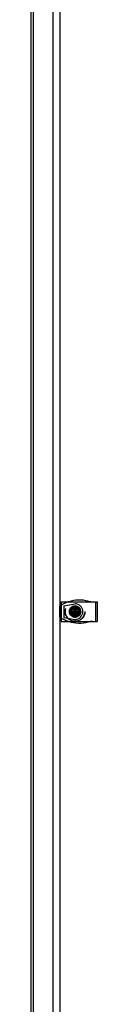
# Model space of a CAD drawing. Header units: inches. Extents: x 0 to 155, y 0 to 100.
# Tile 20 of 30: x 74.24 to 75.92, y 25 to 50. Entities that reach past the tile are written whole.
import ezdxf

# ---------------------------------------------------------------- set-up
doc = ezdxf.new("R2010")
doc.units = ezdxf.units.IN
doc.header["$LTSCALE"] = 8.5
doc.header["$MEASUREMENT"] = 0
doc.linetypes.add('HIDDEN', pattern=[0.2, 0.1, -0.1])
doc.layers.get('0').update_dxf_attribs({"linetype": 'CONTINUOUS'})
doc.layers.add('DEFAULT_2', color=8, linetype='HIDDEN')

msp = doc.modelspace()

# ---------------------------------------------------------------- linework, layer by layer
at = {"color": 3, "linetype": 'Continuous'}
for p, q in [((74.235, 86.44), (74.235, 8.08)), ((74.985, 8.582), (74.985, 85.937))]:
    msp.add_line(p, q, dxfattribs=at)
at = {"color": 7, "linetype": 'Continuous'}
for p, q in [((74.298, 85.927), (74.298, 8.592)), ((74.798, 85.927), (74.798, 8.592)), ((75.003, 35.222), (75.923, 35.222)), ((75.003, 34.722), (75.003, 35.222)), ((75.012, 34.722), (75.012, 35.222)), ((75.079, 35.121), (75.36, 35.169)), ((75.079, 35.121), (75.079, 34.822)), ((75.923, 35.222), (75.923, 34.722)), ((75.079, 34.822), (75.36, 34.774)), ((75.003, 34.722), (75.923, 34.722))]:
    msp.add_line(p, q, dxfattribs=at)
for radius in [0.124, 0.114]:
    msp.add_circle((75.36, 34.972), radius, dxfattribs=at)
for centre, radius, start, end in [((75.471, 34.364), 0.899, 75.6436, 107.5786), ((75.471, 34.364), 0.899, 121.3658, 122.6518), ((75.36, 34.972), 0.198, 270, 90), ((75.805, 35.671), 0.45, 255.6436, 270), ((75.471, 35.579), 0.899, 237.3482, 238.6342), ((75.471, 35.579), 0.899, 252.4214, 284.3564), ((75.805, 34.272), 0.45, 90, 104.3564)]:
    msp.add_arc(centre, radius, start, end, dxfattribs=at)
at = {"layer": 'DEFAULT_2', "color": 8, "linetype": 'HIDDEN'}
for p, q in [((74.295, 86.44), (74.295, 8.08)), ((74.969, 34.832), (74.969, 35.111)), ((74.997, 34.814), (74.997, 35.129)), ((75.227, 35.014), (75.269, 35.014)), ((75.311, 35.021), (75.256, 34.99)), ((75.269, 35.014), (75.269, 34.929)), ((75.342, 35.076), (75.311, 35.021)), ((75.311, 35.021), (75.41, 34.922)), ((75.311, 34.922), (75.41, 35.021)), ((75.318, 35.063), (75.318, 35.106)), ((75.403, 35.063), (75.318, 35.063)), ((75.343, 35.112), (75.342, 35.111)), ((75.342, 35.111), (75.342, 35.076)), ((75.378, 34.867), (75.342, 35.076)), ((75.342, 34.867), (75.378, 35.076)), ((75.378, 34.831), (75.343, 35.112)), ((75.343, 34.831), (75.378, 35.112)), ((75.378, 35.111), (75.378, 35.112)), ((75.378, 35.076), (75.378, 35.111)), ((75.41, 35.021), (75.378, 35.076)), ((75.403, 35.106), (75.403, 35.063)), ((75.465, 34.99), (75.41, 35.021)), ((75.452, 35.014), (75.494, 35.014)), ((75.452, 34.929), (75.452, 35.014)), ((75.884, 34.722), (75.884, 35.222)), ((75.22, 34.99), (75.501, 34.954)), ((75.22, 34.954), (75.501, 34.99)), ((75.221, 34.99), (75.22, 34.99)), ((75.22, 34.954), (75.221, 34.954)), ((75.256, 34.99), (75.221, 34.99)), ((75.221, 34.954), (75.256, 34.954)), ((75.269, 34.929), (75.227, 34.929)), ((75.256, 34.99), (75.465, 34.954)), ((75.256, 34.954), (75.465, 34.99)), ((75.256, 34.954), (75.311, 34.922)), ((75.311, 34.922), (75.342, 34.867)), ((75.318, 34.88), (75.403, 34.88)), ((75.318, 34.838), (75.318, 34.88)), ((75.342, 34.867), (75.342, 34.832)), ((75.342, 34.832), (75.343, 34.831)), ((75.378, 34.867), (75.41, 34.922)), ((75.378, 34.832), (75.378, 34.867)), ((75.378, 34.831), (75.378, 34.832)), ((75.403, 34.88), (75.403, 34.838)), ((75.41, 34.922), (75.465, 34.954)), ((75.494, 34.929), (75.452, 34.929)), ((75.5, 34.99), (75.465, 34.99)), ((75.465, 34.954), (75.5, 34.954)), ((75.501, 34.99), (75.5, 34.99)), ((75.5, 34.954), (75.501, 34.954))]:
    msp.add_line(p, q, dxfattribs=at)
for points in [[(75.378, 35.112), (75.372, 35.112), (75.366, 35.112), (75.36, 35.112), (75.354, 35.112), (75.349, 35.112), (75.343, 35.112)], [(75.22, 34.99), (75.22, 34.985), (75.22, 34.981), (75.22, 34.976), (75.22, 34.972)], [(75.22, 34.972), (75.22, 34.969), (75.22, 34.966), (75.22, 34.963), (75.22, 34.96), (75.22, 34.957), (75.22, 34.954)], [(75.343, 34.831), (75.349, 34.831), (75.354, 34.831), (75.36, 34.831), (75.366, 34.831), (75.372, 34.831), (75.378, 34.831)], [(75.501, 34.972), (75.501, 34.975), (75.501, 34.978), (75.501, 34.981), (75.501, 34.984), (75.501, 34.987), (75.501, 34.99)], [(75.501, 34.954), (75.501, 34.958), (75.501, 34.963), (75.501, 34.967), (75.501, 34.972)]]:
    msp.add_lwpolyline(points, dxfattribs=at)
for radius in [0.25, 0.246, 0.145, 0.141, 0.136, 0.135, 0.13, 0.102]:
    msp.add_circle((75.36, 34.972), radius, dxfattribs=at)
for centre, start, end in [((75.471, 34.364), 122.6518, 123.885), ((75.471, 34.364), 107.5786, 121.3658), ((75.471, 35.579), 236.115, 237.3482), ((75.471, 35.579), 238.6342, 252.4214)]:
    msp.add_arc(centre, 0.899, start, end, dxfattribs=at)

doc.saveas('drawing.dxf')
